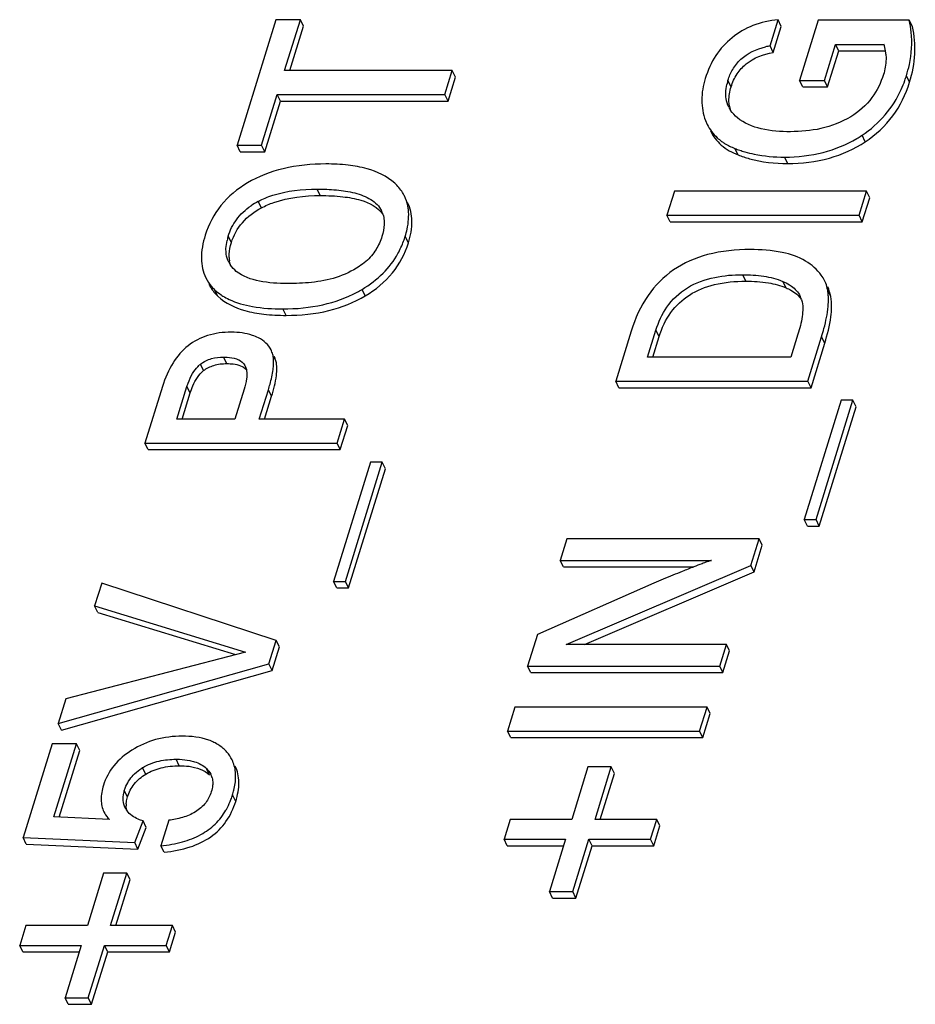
# Model space of a CAD drawing. Header units: millimetres. Extents: x 0 to 594, y 0 to 420.
# Tile 70 of 120: x 395.85 to 401, y 198.61 to 204.27. Entities that reach past the tile are written whole.
import ezdxf

# ---------------------------------------------------------------- set-up
doc = ezdxf.new("R2010")
doc.units = ezdxf.units.MM
doc.header["$LTSCALE"] = 32.67
doc.layers.get('0').update_dxf_attribs({"linetype": 'CONTINUOUS'})

msp = doc.modelspace()

# ---------------------------------------------------------------- linework, layer by layer
at = {"color": 7, "linetype": 'CONTINUOUS'}
for p, q in [((397.32197, 204.2706), (397.09865, 203.54793)), ((397.46282, 204.2706), (397.32197, 204.2706)), ((397.3724, 203.97799), (397.46282, 204.2706)), ((397.48112, 204.2333), (397.46282, 204.2706)), ((400.16443, 204.11965), (400.21075, 204.26955)), ((400.22905, 204.23225), (400.21075, 204.26955)), ((400.44202, 204.26824), (400.33481, 203.92131)), ((400.96541, 204.26824), (400.44202, 204.26824)), ((400.98371, 204.23094), (400.96541, 204.26824)), ((397.40223, 203.97799), (397.48112, 204.2333)), ((400.18273, 204.08235), (400.22905, 204.23225)), ((400.4772, 203.92131), (400.54133, 204.12881)), ((400.55963, 204.09151), (400.54133, 204.12881)), ((400.54133, 204.12881), (400.81995, 204.12881)), ((400.18273, 204.08235), (400.16443, 204.11965)), ((400.49551, 203.88401), (400.55963, 204.09151)), ((400.55963, 204.09151), (400.82833, 204.09151)), ((398.33682, 203.97799), (397.3724, 203.97799)), ((398.29414, 203.83987), (398.33682, 203.97799)), ((398.35512, 203.9407), (398.33682, 203.97799)), ((398.31244, 203.80258), (398.35512, 203.9407)), ((400.35311, 203.88401), (400.33481, 203.92131)), ((400.33481, 203.92131), (400.4772, 203.92131)), ((400.49551, 203.88401), (400.4772, 203.92131)), ((400.35311, 203.88401), (400.49551, 203.88401)), ((397.2395, 203.54793), (397.32972, 203.83987)), ((397.2578, 203.51063), (397.34802, 203.80258)), ((397.34802, 203.80258), (397.32972, 203.83987)), ((397.32972, 203.83987), (398.29414, 203.83987)), ((397.34802, 203.80258), (398.31244, 203.80258)), ((398.31244, 203.80258), (398.29414, 203.83987)), ((399.79313, 203.69081), (399.8033, 203.66764)), ((397.11695, 203.51063), (397.09865, 203.54793)), ((397.09865, 203.54793), (397.2395, 203.54793)), ((397.11695, 203.51063), (397.2578, 203.51063)), ((397.2578, 203.51063), (397.2395, 203.54793)), ((399.6142, 203.28308), (399.57151, 203.14496)), ((400.71947, 203.28308), (399.6142, 203.28308)), ((400.67679, 203.14496), (400.71947, 203.28308)), ((400.73777, 203.24578), (400.71947, 203.28308)), ((400.69509, 203.10766), (400.73777, 203.24578)), ((399.58982, 203.10766), (399.57151, 203.14496)), ((399.57151, 203.14496), (400.67679, 203.14496)), ((399.58982, 203.10766), (400.69509, 203.10766)), ((400.69509, 203.10766), (400.67679, 203.14496)), ((399.46012, 202.32869), (399.50826, 202.48448)), ((399.36579, 202.47924), (399.27658, 202.19057)), ((399.48995, 202.32869), (399.52657, 202.44718)), ((400.32511, 202.46026), (400.28446, 202.32869)), ((400.38186, 202.19057), (400.46095, 202.44651)), ((400.40016, 202.15327), (400.47925, 202.40922)), ((400.28446, 202.32869), (399.46012, 202.32869)), ((397.14157, 202.28457), (397.14565, 202.27784)), ((396.66981, 202.16019), (396.56907, 201.83421)), ((396.7526, 201.97233), (396.81066, 202.16019)), ((399.29489, 202.15327), (399.27658, 202.19057)), ((399.27658, 202.19057), (400.38186, 202.19057)), ((399.29489, 202.15327), (400.40016, 202.15327)), ((400.40016, 202.15327), (400.38186, 202.19057)), ((396.78243, 201.97233), (396.82896, 202.1229)), ((397.13965, 202.14383), (397.08665, 201.97233)), ((397.22673, 201.97233), (397.27892, 202.14121)), ((397.25656, 201.97233), (397.29722, 202.10392)), ((400.57339, 202.0806), (400.3614, 201.39459)), ((400.42913, 201.39459), (400.64112, 202.0806)), ((400.44743, 201.35729), (400.65943, 202.0433)), ((400.64112, 202.0806), (400.57339, 202.0806)), ((400.65943, 202.0433), (400.64112, 202.0806)), ((397.08665, 201.97233), (396.7526, 201.97233)), ((397.71702, 201.97233), (397.22673, 201.97233)), ((397.67434, 201.83421), (397.71702, 201.97233)), ((397.69264, 201.79691), (397.73533, 201.93503)), ((397.73533, 201.93503), (397.71702, 201.97233)), ((396.58737, 201.79691), (396.56907, 201.83421)), ((396.56907, 201.83421), (397.67434, 201.83421)), ((397.69264, 201.79691), (397.67434, 201.83421)), ((396.58737, 201.79691), (397.69264, 201.79691)), ((397.86588, 201.72424), (397.65388, 201.03823)), ((397.72162, 201.03823), (397.93361, 201.72424)), ((397.93361, 201.72424), (397.86588, 201.72424)), ((397.95191, 201.68694), (397.93361, 201.72424)), ((397.73992, 201.00093), (397.95191, 201.68694)), ((400.3797, 201.35729), (400.3614, 201.39459)), ((400.3614, 201.39459), (400.42913, 201.39459)), ((400.3797, 201.35729), (400.44743, 201.35729)), ((400.44743, 201.35729), (400.42913, 201.39459)), ((398.99642, 201.28396), (398.95799, 201.15959)), ((400.10169, 201.28396), (398.99642, 201.28396)), ((400.05416, 201.13013), (400.10169, 201.28396)), ((400.07246, 201.09283), (400.12, 201.24666)), ((400.12, 201.24666), (400.10169, 201.28396)), ((398.97629, 201.12229), (398.95799, 201.15959)), ((398.95799, 201.15959), (399.82851, 201.15959)), ((398.99169, 200.67585), (400.05416, 201.13013)), ((400.07246, 201.09283), (400.05416, 201.13013)), ((398.97629, 201.12229), (399.72627, 201.12229)), ((399.09722, 200.67585), (400.07246, 201.09283)), ((396.32026, 201.02906), (396.2796, 200.89749)), ((397.32358, 200.69915), (396.32026, 201.02906)), ((397.67219, 201.00093), (397.65388, 201.03823)), ((397.65388, 201.03823), (397.72162, 201.03823)), ((397.73992, 201.00093), (397.72162, 201.03823)), ((399.49613, 201.02801), (398.8263, 200.73345)), ((397.67219, 201.00093), (397.73992, 201.00093)), ((396.2979, 200.86019), (396.2796, 200.89749)), ((396.2796, 200.89749), (397.1465, 200.63173)), ((396.2979, 200.86019), (397.09064, 200.61717)), ((398.8263, 200.73345), (398.76986, 200.55082)), ((397.28171, 200.56365), (397.32358, 200.69915)), ((397.34188, 200.66185), (397.32358, 200.69915)), ((399.91377, 200.67585), (398.99169, 200.67585)), ((399.87514, 200.55082), (399.91377, 200.67585)), ((399.93207, 200.63855), (399.91377, 200.67585)), ((397.1465, 200.63173), (396.11433, 200.36269)), ((397.30001, 200.52635), (397.34188, 200.66185)), ((399.89344, 200.51352), (399.93207, 200.63855)), ((396.07044, 200.22064), (397.28171, 200.56365)), ((397.30001, 200.52635), (397.28171, 200.56365)), ((396.08874, 200.18335), (397.30001, 200.52635)), ((398.78817, 200.51352), (398.76986, 200.55082)), ((398.76986, 200.55082), (399.87514, 200.55082)), ((398.78817, 200.51352), (399.89344, 200.51352)), ((399.89344, 200.51352), (399.87514, 200.55082)), ((396.11433, 200.36269), (396.07044, 200.22064)), ((398.69704, 200.31517), (398.65436, 200.17705)), ((399.80231, 200.31517), (398.69704, 200.31517)), ((399.75963, 200.17705), (399.80231, 200.31517)), ((399.77793, 200.13975), (399.82062, 200.27787)), ((399.82062, 200.27787), (399.80231, 200.31517)), ((396.08874, 200.18335), (396.07044, 200.22064)), ((398.67266, 200.13975), (398.65436, 200.17705)), ((398.65436, 200.17705), (399.75963, 200.17705)), ((399.77793, 200.13975), (399.75963, 200.17705)), ((398.67266, 200.13975), (399.77793, 200.13975)), ((396.03423, 200.10347), (395.86775, 199.56474)), ((396.17508, 200.10347), (396.03423, 200.10347)), ((396.04542, 199.68388), (396.17508, 200.10347)), ((396.0748, 199.68244), (396.19339, 200.06617)), ((396.19339, 200.06617), (396.17508, 200.10347)), ((399.11711, 199.97085), (399.02385, 199.66908)), ((399.25103, 199.97085), (399.11711, 199.97085)), ((399.15778, 199.66908), (399.25103, 199.97085)), ((399.26934, 199.93355), (399.25103, 199.97085)), ((399.18761, 199.66908), (399.26934, 199.93355)), ((396.4595, 199.72789), (396.45515, 199.73607)), ((396.36537, 199.66817), (396.04542, 199.68388)), ((396.5098, 199.53529), (396.55768, 199.66031)), ((396.57598, 199.62302), (396.55768, 199.66031)), ((396.7059, 199.66424), (396.66059, 199.51761)), ((398.6698, 199.66908), (398.6346, 199.55519)), ((399.02385, 199.66908), (398.6698, 199.66908)), ((399.51261, 199.66908), (399.15778, 199.66908)), ((399.47741, 199.55519), (399.51261, 199.66908)), ((399.53091, 199.63179), (399.51261, 199.66908)), ((396.52811, 199.49799), (396.57598, 199.62302)), ((399.49571, 199.51789), (399.53091, 199.63179)), ((395.88605, 199.52745), (395.86775, 199.56474)), ((395.86775, 199.56474), (396.5098, 199.53529)), ((398.6529, 199.51789), (398.6346, 199.55519)), ((398.6346, 199.55519), (398.98866, 199.55519)), ((398.98866, 199.55519), (398.8954, 199.25342)), ((399.02933, 199.25342), (399.12258, 199.55519)), ((399.14088, 199.51789), (399.12258, 199.55519)), ((399.12258, 199.55519), (399.47741, 199.55519)), ((399.49571, 199.51789), (399.47741, 199.55519)), ((395.88605, 199.52745), (396.52811, 199.49799)), ((396.52811, 199.49799), (396.5098, 199.53529)), ((396.67889, 199.48032), (396.66059, 199.51761)), ((398.6529, 199.51789), (398.97713, 199.51789)), ((399.04763, 199.21612), (399.14088, 199.51789)), ((399.14088, 199.51789), (399.49571, 199.51789)), ((396.3309, 199.35986), (396.23765, 199.05809)), ((396.46483, 199.35986), (396.3309, 199.35986)), ((396.37158, 199.05809), (396.46483, 199.35986)), ((396.4014, 199.05809), (396.48313, 199.32256)), ((396.48313, 199.32256), (396.46483, 199.35986)), ((398.91371, 199.21612), (398.8954, 199.25342)), ((398.8954, 199.25342), (399.02933, 199.25342)), ((398.91371, 199.21612), (399.04763, 199.21612)), ((399.04763, 199.21612), (399.02933, 199.25342)), ((395.88359, 199.05809), (395.8484, 198.94419)), ((396.23765, 199.05809), (395.88359, 199.05809)), ((396.7264, 199.05809), (396.37158, 199.05809)), ((396.69121, 198.94419), (396.7264, 199.05809)), ((396.74471, 199.02079), (396.7264, 199.05809)), ((396.70951, 198.90689), (396.74471, 199.02079)), ((395.8667, 198.90689), (395.8484, 198.94419)), ((395.8484, 198.94419), (396.20245, 198.94419)), ((396.20245, 198.94419), (396.1092, 198.64242)), ((396.24313, 198.64242), (396.33638, 198.94419)), ((396.35468, 198.90689), (396.33638, 198.94419)), ((396.33638, 198.94419), (396.69121, 198.94419)), ((396.70951, 198.90689), (396.69121, 198.94419)), ((395.8667, 198.90689), (396.19093, 198.90689)), ((396.26143, 198.60513), (396.35468, 198.90689)), ((396.35468, 198.90689), (396.70951, 198.90689)), ((396.1275, 198.60513), (396.1092, 198.64242)), ((396.1092, 198.64242), (396.24313, 198.64242)), ((396.26143, 198.60513), (396.24313, 198.64242)), ((396.1275, 198.60513), (396.26143, 198.60513))]:
    msp.add_line(p, q, dxfattribs=at)
at = {"color": 9, "linetype": 'CONTINUOUS'}
for p, q in [((399.94056, 203.88401), (399.92226, 203.92131)), ((400.96715, 203.91085), (400.94885, 203.94814)), ((400.71204, 203.5685), (400.69374, 203.60579)), ((399.98046, 203.49256), (399.96216, 203.52986)), ((400.26603, 203.44282), (400.24773, 203.48011)), ((397.57708, 203.25861), (397.55878, 203.29591)), ((397.23889, 203.18792), (397.22059, 203.22521)), ((397.06616, 202.98761), (397.04786, 203.02491)), ((398.08405, 202.9863), (398.06575, 203.0236)), ((400.02532, 202.76597), (400.00701, 202.80327)), ((396.98777, 202.67977), (396.96947, 202.71706)), ((397.83619, 202.68173), (397.81788, 202.71903)), ((400.25658, 202.72773), (400.23827, 202.76503)), ((400.51427, 202.67694), (400.49596, 202.71424)), ((397.38101, 202.56933), (397.36271, 202.60663)), ((399.52657, 202.44718), (399.50826, 202.48448)), ((400.47925, 202.40922), (400.46095, 202.44651)), ((397.03971, 202.29178), (397.0214, 202.32908)), ((397.32239, 202.3069), (397.31014, 202.33187)), ((396.90632, 202.2512), (396.88802, 202.28849)), ((397.14502, 202.27754), (397.14157, 202.28457)), ((396.82896, 202.1229), (396.81066, 202.16019)), ((397.29722, 202.10392), (397.27892, 202.14121)), ((396.76643, 199.9778), (396.74813, 200.0151)), ((396.57367, 199.92936), (396.55537, 199.96666)), ((396.94037, 199.92544), (396.92206, 199.96273)), ((396.46856, 199.79845), (396.45025, 199.83574)), ((397.09104, 199.77292), (397.07274, 199.81021))]:
    msp.add_line(p, q, dxfattribs=at)
at = {"color": 7, "linetype": 'CONTINUOUS'}
for centre, radius, start, end in [((400.43269, 204.14383), 0.54705, 5.86486, 13.14481), ((400.55134, 204.04829), 0.28043, 8.87293, 16.68755), ((400.24351, 203.66679), 0.45971, 99.9054, 103.32782), ((400.55437, 204.04883), 0.27735, 4.64111, 8.85737), ((400.2237, 203.82782), 0.3156, 162.7697, 167.21513), ((400.30518, 204.14497), 0.67305, 335.84298, 340.53498), ((400.26631, 204.15895), 0.71435, 340.51633, 342.83614), ((400.07824, 203.84171), 0.16861, 206.1382, 213.34501), ((400.09812, 203.80414), 0.16998, 188.5437, 198.92394), ((400.2946, 204.2057), 0.72055, 300.84208, 303.28357), ((400.29232, 204.20922), 0.72475, 303.2819, 303.63332), ((400.19824, 204.1321), 0.64686, 248.5941, 251.25436), ((400.20632, 204.15594), 0.67203, 251.25554, 253.85099), ((397.42485, 202.84065), 0.43544, 117.97478, 124.36284), ((397.80253, 203.10843), 0.1417, 17.49619, 26.14507), ((397.36373, 202.92689), 0.33073, 162.76033, 167.05125), ((397.57218, 203.17408), 0.51594, 331.15051, 339.84262), ((397.54409, 203.18471), 0.54598, 339.81185, 342.83747), ((397.22909, 202.90912), 0.17584, 182.49146, 188.24677), ((397.18186, 202.94058), 0.14626, 206.1221, 214.32261), ((400.2918, 202.67882), 0.20722, 21.40378, 26.14352), ((397.14777, 202.90447), 0.25867, 220.90321, 226.42537), ((397.4502, 203.33867), 0.72053, 298.07985, 300.68388), ((400.28957, 202.67822), 0.20951, 9.9007, 21.33471), ((400.22632, 202.6673), 0.2737, 5.62592, 9.87576), ((400.21252, 202.61865), 0.13934, 16.94151, 26.13718), ((400.17579, 202.66233), 0.32448, 1.67322, 5.62386), ((397.16484, 202.3069), 0.14412, 20.8129, 26.11733), ((397.15663, 202.30382), 0.15289, 15.31247, 20.79604), ((396.99421, 202.15831), 0.168, 129.20401, 132.65578), ((402.46117, 194.13832), 7.50037, 111.385153, 111.932745), ((396.70367, 199.72153), 0.2865, 121.1742, 122.18442), ((396.85033, 199.88119), 0.10805, 14.65381, 26.10734), ((396.62298, 199.78224), 0.18083, 162.78843, 167.21252), ((396.62576, 199.94814), 0.46777, 339.34046, 342.8509), ((396.55917, 199.78625), 0.1155, 210.35148, 215.92244), ((396.59357, 199.75231), 0.13244, 176.98545, 182.23487), ((396.48381, 199.74014), 0.14792, 206.13929, 208.87623), ((396.48228, 199.79064), 0.16931, 221.31028, 226.33223)]:
    msp.add_arc(centre, radius, start, end, dxfattribs=at)
for points, knots in [([(400.21075, 204.26955), (400.16151, 204.26523), (400.06629, 204.24513), (399.98172, 204.19615), (399.94578, 204.16678)], [0, 0, 0, 0, 0.5156874, 1, 1, 1, 1]), ([(400.94885, 203.94814), (400.95541, 203.96936), (400.97705, 204.05123), (400.98327, 204.13757), (400.97688, 204.19973)], [0, 0, 0, 0, 0.2622109, 1, 1, 1, 1]), ([(400.96715, 203.91085), (400.98351, 203.96379), (401.00465, 204.07077), (400.99564, 204.17992), (400.98371, 204.23094)], [0, 0, 0, 0, 0.5139738, 1, 1, 1, 1]), ([(399.94578, 204.16678), (399.91008, 204.13761), (399.84566, 204.06642), (399.80621, 203.97915), (399.79197, 203.93309)], [0, 0, 0, 0, 0.488801, 1, 1, 1, 1]), ([(399.92226, 203.92131), (399.92901, 203.94314), (399.94778, 203.98753), (400.01094, 204.06764), (400.08611, 204.1019), (400.13753, 204.11412)], [0, 0, 0, 0, 0.2272848, 0.4744251, 1, 1, 1, 1]), ([(399.94056, 203.88401), (399.94861, 203.91006), (399.97064, 203.95937), (400.04488, 204.04243), (400.1271, 204.0726), (400.18273, 204.08235)], [0, 0, 0, 0, 0.2486926, 0.4848689, 1, 1, 1, 1]), ([(400.83081, 204.07128), (400.83158, 204.06181), (400.83276, 204.02251), (400.82574, 203.98314), (400.81695, 203.95469)], [0, 0, 0, 0, 0.2418651, 1, 1, 1, 1]), ([(399.79197, 203.93309), (399.77937, 203.89229), (399.76453, 203.81024), (399.77917, 203.72747), (399.79313, 203.69081)], [0, 0, 0, 0, 0.5211343, 1, 1, 1, 1]), ([(400.81695, 203.95469), (400.80239, 203.9076), (400.75576, 203.81173), (400.67505, 203.74109), (400.62831, 203.71233)], [0, 0, 0, 0, 0.4731876, 1, 1, 1, 1]), ([(400.71204, 203.5685), (400.77219, 203.60851), (400.88121, 203.70866), (400.9458, 203.84176), (400.96715, 203.91085)], [0, 0, 0, 0, 0.4997729, 1, 1, 1, 1]), ([(399.9099, 203.83459), (399.90964, 203.83975), (399.90941, 203.86092), (399.9124, 203.88206), (399.91592, 203.89766)], [0, 0, 0, 0, 0.244102, 1, 1, 1, 1]), ([(399.93002, 203.77889), (399.9288, 203.78696), (399.92593, 203.82234), (399.93252, 203.85799), (399.94056, 203.88401)], [0, 0, 0, 0, 0.2306552, 1, 1, 1, 1]), ([(400.69374, 203.60579), (400.74286, 203.63847), (400.83262, 203.71603), (400.89557, 203.81673), (400.91928, 203.86953)], [0, 0, 0, 0, 0.504771, 1, 1, 1, 1]), ([(399.92688, 203.76744), (399.91928, 203.78294), (399.91239, 203.8056), (399.91019, 203.82868), (399.9099, 203.83459)], [0, 0, 0, 0, 0.7449427, 1, 1, 1, 1]), ([(400.2813, 203.62609), (400.22511, 203.62609), (400.11863, 203.63303), (400.01512, 203.67367), (399.97649, 203.7059)], [0, 0, 0, 0, 0.5275889, 1, 1, 1, 1]), ([(400.62831, 203.71233), (400.57593, 203.6801), (400.46089, 203.63653), (400.34012, 203.62609), (400.2813, 203.62609)], [0, 0, 0, 0, 0.5111367, 1, 1, 1, 1]), ([(399.80321, 203.6676), (399.81721, 203.63907), (399.84372, 203.60379), (399.87707, 203.57696), (399.886, 203.57055)], [0, 0, 0, 0, 0.7430647, 1, 1, 1, 1]), ([(399.82151, 203.6303), (399.83652, 203.59971), (399.88169, 203.54144), (399.9457, 203.50619), (399.98046, 203.49256)], [0, 0, 0, 0, 0.4771822, 1, 1, 1, 1]), ([(399.886, 203.57055), (399.89159, 203.56653), (399.9156, 203.55054), (399.94173, 203.53787), (399.96216, 203.52986)], [0, 0, 0, 0, 0.238904, 1, 1, 1, 1]), ([(400.24773, 203.48011), (400.32251, 203.48011), (400.46803, 203.49556), (400.60405, 203.55124), (400.66401, 203.58704)], [0, 0, 0, 0, 0.5170952, 1, 1, 1, 1]), ([(400.26603, 203.44282), (400.34676, 203.44282), (400.50419, 203.46087), (400.6492, 203.52669), (400.71204, 203.5685)], [0, 0, 0, 0, 0.5168156, 1, 1, 1, 1]), ([(400.0194, 203.51043), (400.03713, 203.50529), (400.11188, 203.48686), (400.18926, 203.48011), (400.24773, 203.48011)], [0, 0, 0, 0, 0.2399304, 1, 1, 1, 1]), ([(399.98046, 203.49256), (400.00198, 203.48412), (400.09418, 203.45364), (400.19219, 203.44282), (400.26603, 203.44282)], [0, 0, 0, 0, 0.238412, 1, 1, 1, 1]), ([(397.60964, 203.44057), (397.52707, 203.44057), (397.3701, 203.42591), (397.22191, 203.36875), (397.15869, 203.33126)], [0, 0, 0, 0, 0.5290553, 1, 1, 1, 1]), ([(398.00546, 203.32976), (397.96132, 203.3702), (397.86918, 203.41237), (397.73215, 203.43679), (397.65232, 203.44057), (397.60964, 203.44057)], [0, 0, 0, 0, 0.4293873, 0.6939207, 1, 1, 1, 1]), ([(397.15869, 203.33126), (397.10126, 203.2972), (396.99687, 203.21196), (396.93463, 203.09188), (396.91555, 203.03015)], [0, 0, 0, 0, 0.5081928, 1, 1, 1, 1]), ([(397.22059, 203.22521), (397.24707, 203.23932), (397.35476, 203.28391), (397.47287, 203.29591), (397.55878, 203.29591)], [0, 0, 0, 0, 0.2588311, 1, 1, 1, 1]), ([(397.55878, 203.29591), (397.59593, 203.29591), (397.66878, 203.29333), (397.7581, 203.28011), (397.82409, 203.25945), (397.86817, 203.23814), (397.90527, 203.20929), (397.92319, 203.18418), (397.92973, 203.17087)], [0, 0, 0, 0, 0.2723441, 0.5340641, 0.6588425, 0.7780634, 0.8912409, 1, 1, 1, 1]), ([(398.06134, 203.25626), (398.05802, 203.26302), (398.04306, 203.29008), (398.02268, 203.31399), (398.00546, 203.32976)], [0, 0, 0, 0, 0.2441243, 1, 1, 1, 1]), ([(397.23889, 203.18792), (397.26165, 203.20004), (397.36852, 203.24601), (397.487, 203.25861), (397.57708, 203.25861)], [0, 0, 0, 0, 0.2225242, 1, 1, 1, 1]), ([(397.57708, 203.25861), (397.62055, 203.25861), (397.6997, 203.25517), (397.82525, 203.23388), (397.90946, 203.19247), (397.9378, 203.15111)], [0, 0, 0, 0, 0.3375726, 0.6106229, 1, 1, 1, 1]), ([(398.0839, 203.17886), (398.08308, 203.18572), (398.07883, 203.21233), (398.07017, 203.23827), (398.06134, 203.25626)], [0, 0, 0, 0, 0.2562292, 1, 1, 1, 1]), ([(397.04786, 203.02491), (397.05823, 203.05847), (397.09151, 203.1264), (397.14697, 203.17808), (397.17907, 203.2001)], [0, 0, 0, 0, 0.4743364, 1, 1, 1, 1]), ([(397.06616, 202.98761), (397.07907, 203.02937), (397.12361, 203.11118), (397.19803, 203.16615), (397.23889, 203.18792)], [0, 0, 0, 0, 0.4855995, 1, 1, 1, 1]), ([(398.06575, 203.0236), (398.07001, 203.03739), (398.08355, 203.08785), (398.08843, 203.14126), (398.0839, 203.17886)], [0, 0, 0, 0, 0.2759991, 1, 1, 1, 1]), ([(398.08405, 202.9863), (398.09669, 203.02718), (398.11237, 203.10612), (398.09561, 203.18643), (398.07964, 203.21896)], [0, 0, 0, 0, 0.5414295, 1, 1, 1, 1]), ([(397.9444, 203.11496), (397.94494, 203.10753), (397.94524, 203.07661), (397.93873, 203.04595), (397.93183, 203.0236)], [0, 0, 0, 0, 0.2416275, 1, 1, 1, 1]), ([(396.91555, 203.03015), (396.90215, 202.98679), (396.88535, 202.9039), (396.90227, 202.8192), (396.9189, 202.78531)], [0, 0, 0, 0, 0.545843, 1, 1, 1, 1]), ([(397.03511, 202.93878), (397.03489, 202.94387), (397.03481, 202.96477), (397.03789, 202.98561), (397.04141, 203.001)], [0, 0, 0, 0, 0.2441223, 1, 1, 1, 1]), ([(397.93183, 203.0236), (397.92373, 202.99741), (397.90054, 202.9442), (397.86259, 202.89976), (397.83995, 202.88013)], [0, 0, 0, 0, 0.4777964, 1, 1, 1, 1]), ([(397.05054, 202.87618), (397.04347, 202.89061), (397.03724, 202.91179), (397.03536, 202.93328), (397.03511, 202.93878)], [0, 0, 0, 0, 0.7447896, 1, 1, 1, 1]), ([(397.05341, 202.90148), (397.05311, 202.90816), (397.05339, 202.93731), (397.05954, 202.96619), (397.06616, 202.98761)], [0, 0, 0, 0, 0.229652, 1, 1, 1, 1]), ([(397.83619, 202.68173), (397.89488, 202.71656), (398.00111, 202.80255), (398.06485, 202.92416), (398.08405, 202.9863)], [0, 0, 0, 0, 0.5120291, 1, 1, 1, 1]), ([(400.05018, 202.94793), (399.96793, 202.94793), (399.81291, 202.93305), (399.60375, 202.84358), (399.44812, 202.6861), (399.38811, 202.55147), (399.36579, 202.47924)], [0, 0, 0, 0, 0.2756003, 0.5153222, 0.7466953, 1, 1, 1, 1]), ([(400.36913, 202.88131), (400.32841, 202.90619), (400.22184, 202.94106), (400.11202, 202.94793), (400.05018, 202.94793)], [0, 0, 0, 0, 0.4355501, 1, 1, 1, 1]), ([(397.81788, 202.71903), (397.86139, 202.74484), (397.94087, 202.80426), (398.00114, 202.88357), (398.02409, 202.92514)], [0, 0, 0, 0, 0.5158432, 1, 1, 1, 1]), ([(400.47782, 202.77012), (400.47253, 202.78091), (400.44542, 202.82587), (400.40346, 202.86032), (400.36913, 202.88131)], [0, 0, 0, 0, 0.2298626, 1, 1, 1, 1]), ([(397.83995, 202.88013), (397.82775, 202.86955), (397.77572, 202.83001), (397.7152, 202.80286), (397.66869, 202.78729)], [0, 0, 0, 0, 0.2477001, 1, 1, 1, 1]), ([(397.38781, 202.7526), (397.33423, 202.7526), (397.23298, 202.75824), (397.13187, 202.79213), (397.0944, 202.82243)], [0, 0, 0, 0, 0.5264596, 1, 1, 1, 1]), ([(397.66869, 202.78729), (397.623, 202.772), (397.52877, 202.75604), (397.43424, 202.7526), (397.38781, 202.7526)], [0, 0, 0, 0, 0.5092101, 1, 1, 1, 1]), ([(399.50826, 202.48448), (399.52263, 202.53098), (399.5657, 202.62646), (399.68513, 202.73889), (399.84306, 202.79465), (399.95329, 202.80327), (400.00701, 202.80327)], [0, 0, 0, 0, 0.2288499, 0.4832865, 0.7474177, 1, 1, 1, 1]), ([(400.00701, 202.80327), (400.04757, 202.80327), (400.12614, 202.79896), (400.20342, 202.78006), (400.23827, 202.76503)], [0, 0, 0, 0, 0.5165708, 1, 1, 1, 1]), ([(396.9372, 202.74801), (396.94029, 202.74173), (396.95395, 202.71681), (396.97228, 202.69453), (396.98777, 202.67977)], [0, 0, 0, 0, 0.2463776, 1, 1, 1, 1]), ([(399.52657, 202.44718), (399.54182, 202.49656), (399.58484, 202.58953), (399.69845, 202.69622), (399.85128, 202.75604), (399.96459, 202.76597), (400.02532, 202.76597)], [0, 0, 0, 0, 0.2429368, 0.4708225, 0.7145889, 1, 1, 1, 1]), ([(400.02532, 202.76597), (400.06872, 202.76597), (400.1474, 202.76141), (400.22433, 202.74164), (400.25658, 202.72773)], [0, 0, 0, 0, 0.5527852, 1, 1, 1, 1]), ([(400.25658, 202.72773), (400.26626, 202.72355), (400.29975, 202.70725), (400.33012, 202.68273), (400.34537, 202.6607)], [0, 0, 0, 0, 0.2825194, 1, 1, 1, 1]), ([(400.27647, 202.74507), (400.28025, 202.74268), (400.29474, 202.73288), (400.308, 202.72117), (400.31659, 202.71138)], [0, 0, 0, 0, 0.2555761, 1, 1, 1, 1]), ([(396.98777, 202.67977), (397.03049, 202.63907), (397.12193, 202.59694), (397.25819, 202.57301), (397.33812, 202.56933), (397.38101, 202.56933)], [0, 0, 0, 0, 0.4254938, 0.6906924, 1, 1, 1, 1]), ([(397.00655, 202.6873), (397.0101, 202.6849), (397.02485, 202.67534), (397.04037, 202.66697), (397.05239, 202.66127)], [0, 0, 0, 0, 0.2433794, 1, 1, 1, 1]), ([(397.05239, 202.66127), (397.09494, 202.64107), (397.19832, 202.61282), (397.30417, 202.60663), (397.36271, 202.60663)], [0, 0, 0, 0, 0.4458644, 1, 1, 1, 1]), ([(397.36271, 202.60663), (397.43965, 202.60663), (397.58727, 202.61996), (397.72762, 202.67002), (397.78935, 202.70296)], [0, 0, 0, 0, 0.5237073, 1, 1, 1, 1]), ([(397.38101, 202.56933), (397.46372, 202.56933), (397.62238, 202.58469), (397.77167, 202.64344), (397.83619, 202.68173)], [0, 0, 0, 0, 0.524361, 1, 1, 1, 1]), ([(400.34582, 202.65925), (400.35528, 202.62817), (400.35215, 202.55824), (400.33539, 202.4935), (400.32511, 202.46026)], [0, 0, 0, 0, 0.4829181, 1, 1, 1, 1]), ([(400.47925, 202.40922), (400.49449, 202.45851), (400.51698, 202.54638), (400.52099, 202.63855), (400.51427, 202.67694)], [0, 0, 0, 0, 0.569657, 1, 1, 1, 1]), ([(400.49839, 202.62043), (400.4988, 202.62489), (400.50011, 202.64199), (400.50051, 202.65916), (400.50012, 202.67181)], [0, 0, 0, 0, 0.2616902, 1, 1, 1, 1]), ([(400.46095, 202.44651), (400.46586, 202.46239), (400.48234, 202.51938), (400.49456, 202.57786), (400.49839, 202.62043)], [0, 0, 0, 0, 0.2799967, 1, 1, 1, 1]), ([(397.0657, 202.47243), (397.01961, 202.47243), (396.93046, 202.46183), (396.81074, 202.40006), (396.721, 202.295), (396.68453, 202.20784), (396.66981, 202.16019)], [0, 0, 0, 0, 0.2540965, 0.4857552, 0.7251542, 1, 1, 1, 1]), ([(397.22116, 202.44023), (397.21025, 202.44562), (397.16089, 202.46583), (397.10673, 202.47243), (397.0657, 202.47243)], [0, 0, 0, 0, 0.2287295, 1, 1, 1, 1]), ([(397.29425, 202.37034), (397.28699, 202.38512), (397.26613, 202.41327), (397.23705, 202.43238), (397.22116, 202.44023)], [0, 0, 0, 0, 0.4814861, 1, 1, 1, 1]), ([(396.88802, 202.28849), (396.90665, 202.30368), (396.95087, 202.32443), (396.99829, 202.32908), (397.0214, 202.32908)], [0, 0, 0, 0, 0.5097172, 1, 1, 1, 1]), ([(397.0214, 202.32908), (397.0279, 202.32908), (397.05288, 202.32845), (397.07809, 202.32477), (397.09556, 202.3186)], [0, 0, 0, 0, 0.2598111, 1, 1, 1, 1]), ([(397.09556, 202.3186), (397.10039, 202.3169), (397.11817, 202.30956), (397.13402, 202.29652), (397.14157, 202.28457)], [0, 0, 0, 0, 0.2661837, 1, 1, 1, 1]), ([(397.30615, 202.25722), (397.30687, 202.26258), (397.3091, 202.28206), (397.30977, 202.30179), (397.30873, 202.31595)], [0, 0, 0, 0, 0.2756362, 1, 1, 1, 1]), ([(396.84264, 202.23443), (396.84514, 202.23865), (396.85596, 202.25574), (396.86909, 202.27147), (396.88038, 202.28187)], [0, 0, 0, 0, 0.2421029, 1, 1, 1, 1]), ([(396.90632, 202.2512), (396.9233, 202.26503), (396.96681, 202.28666), (397.01443, 202.29178), (397.03971, 202.29178)], [0, 0, 0, 0, 0.4642123, 1, 1, 1, 1]), ([(397.03971, 202.29178), (397.05222, 202.29178), (397.09131, 202.29005), (397.13379, 202.2774), (397.15218, 202.25733)], [0, 0, 0, 0, 0.314884, 1, 1, 1, 1]), ([(397.27892, 202.14121), (397.28223, 202.1519), (397.2934, 202.19003), (397.30236, 202.22892), (397.30615, 202.25722)], [0, 0, 0, 0, 0.2815614, 1, 1, 1, 1]), ([(397.29722, 202.10392), (397.30933, 202.1431), (397.32671, 202.20934), (397.32973, 202.28018), (397.32239, 202.3069)], [0, 0, 0, 0, 0.5967493, 1, 1, 1, 1]), ([(396.81066, 202.16019), (396.8126, 202.16647), (396.82109, 202.19206), (396.83222, 202.21688), (396.84264, 202.23443)], [0, 0, 0, 0, 0.2433745, 1, 1, 1, 1]), ([(396.82896, 202.1229), (396.83327, 202.13686), (396.85026, 202.18401), (396.87865, 202.22864), (396.90632, 202.2512)], [0, 0, 0, 0, 0.290368, 1, 1, 1, 1]), ([(397.15501, 202.22539), (397.15484, 202.21866), (397.15256, 202.19098), (397.14584, 202.16387), (397.13965, 202.14383)], [0, 0, 0, 0, 0.2431929, 1, 1, 1, 1]), ([(399.78673, 201.1453), (399.78222, 201.14365), (399.76199, 201.13617), (399.74187, 201.1284), (399.72627, 201.1223)], [0, 0, 0, 0, 0.2229452, 1, 1, 1, 1]), ([(399.82851, 201.15959), (399.82548, 201.15866), (399.81146, 201.15418), (399.79759, 201.14926), (399.78673, 201.1453)], [0, 0, 0, 0, 0.2148836, 1, 1, 1, 1]), ([(399.65965, 201.09584), (399.64138, 201.0885), (399.58669, 201.06635), (399.53213, 201.04384), (399.49613, 201.02801)], [0, 0, 0, 0, 0.3336456, 1, 1, 1, 1]), ([(396.78304, 200.14798), (396.73153, 200.14798), (396.62998, 200.1358), (396.53612, 200.09445), (396.49436, 200.06812)], [0, 0, 0, 0, 0.5106057, 1, 1, 1, 1]), ([(397.04027, 200.05634), (397.02684, 200.07162), (396.9946, 200.09942), (396.90947, 200.14013), (396.83461, 200.14798), (396.78304, 200.14798)], [0, 0, 0, 0, 0.217577, 0.4485768, 1, 1, 1, 1]), ([(396.49436, 200.06812), (396.45547, 200.04361), (396.38577, 199.98607), (396.34261, 199.90583), (396.33005, 199.8652)], [0, 0, 0, 0, 0.5194489, 1, 1, 1, 1]), ([(396.55537, 199.96666), (396.58461, 199.98435), (396.64828, 200.00891), (396.71544, 200.0151), (396.74813, 200.0151)], [0, 0, 0, 0, 0.5110999, 1, 1, 1, 1]), ([(396.74813, 200.0151), (396.75487, 200.0151), (396.7812, 200.01462), (396.80755, 200.01195), (396.82677, 200.00809)], [0, 0, 0, 0, 0.2557044, 1, 1, 1, 1]), ([(396.82677, 200.00809), (396.83603, 200.00623), (396.87032, 199.99773), (396.9033, 199.9807), (396.92206, 199.96273)], [0, 0, 0, 0, 0.2664182, 1, 1, 1, 1]), ([(397.09061, 199.91394), (397.09071, 199.92284), (397.0895, 199.95654), (397.08069, 199.99013), (397.06976, 200.01242)], [0, 0, 0, 0, 0.2639144, 1, 1, 1, 1]), ([(396.57367, 199.92936), (396.6008, 199.94578), (396.66397, 199.97111), (396.73127, 199.9778), (396.76643, 199.9778)], [0, 0, 0, 0, 0.4742251, 1, 1, 1, 1]), ([(396.76643, 199.9778), (396.78508, 199.9778), (396.8457, 199.97501), (396.90958, 199.95492), (396.94037, 199.92544)], [0, 0, 0, 0, 0.3043782, 1, 1, 1, 1]), ([(397.09104, 199.77292), (397.10208, 199.80865), (397.11598, 199.87713), (397.10183, 199.94705), (397.08806, 199.97512)], [0, 0, 0, 0, 0.5446697, 1, 1, 1, 1]), ([(396.45025, 199.83574), (396.4529, 199.84429), (396.46605, 199.87991), (396.48874, 199.91198), (396.5097, 199.93201)], [0, 0, 0, 0, 0.2357958, 1, 1, 1, 1]), ([(396.46856, 199.79845), (396.4768, 199.82511), (396.50386, 199.87709), (396.54881, 199.91432), (396.57367, 199.92936)], [0, 0, 0, 0, 0.4898939, 1, 1, 1, 1]), ([(396.95487, 199.90852), (396.95763, 199.898), (396.95925, 199.88321), (396.95841, 199.8686), (396.95805, 199.86487)], [0, 0, 0, 0, 0.743304, 1, 1, 1, 1]), ([(397.07274, 199.81021), (397.07555, 199.81931), (397.08498, 199.85315), (397.09032, 199.88831), (397.09061, 199.91394)], [0, 0, 0, 0, 0.2707184, 1, 1, 1, 1]), ([(396.33005, 199.8652), (396.32173, 199.83827), (396.3114, 199.78641), (396.32226, 199.73358), (396.33272, 199.71227)], [0, 0, 0, 0, 0.5427905, 1, 1, 1, 1]), ([(396.45512, 199.73606), (396.44885, 199.74884), (396.44062, 199.77777), (396.44332, 199.80756), (396.44664, 199.82226)], [0, 0, 0, 0, 0.4857411, 1, 1, 1, 1]), ([(396.95043, 199.82789), (396.94346, 199.80532), (396.92054, 199.75947), (396.8603, 199.70824), (396.78524, 199.67795), (396.73224, 199.66769), (396.7059, 199.66424)], [0, 0, 0, 0, 0.2277554, 0.4814632, 0.7439386, 1, 1, 1, 1]), ([(396.46131, 199.75928), (396.46148, 199.76245), (396.46263, 199.77571), (396.46557, 199.78878), (396.46856, 199.79845)], [0, 0, 0, 0, 0.2390739, 1, 1, 1, 1]), ([(396.67889, 199.48032), (396.72971, 199.48513), (396.82425, 199.50218), (396.9495, 199.56135), (397.0423, 199.65384), (397.07835, 199.73183), (397.09104, 199.77292)], [0, 0, 0, 0, 0.2845256, 0.5306271, 0.7602983, 1, 1, 1, 1]), ([(397.03501, 199.72263), (397.03774, 199.72738), (397.04845, 199.74693), (397.05752, 199.76737), (397.06346, 199.7831)], [0, 0, 0, 0, 0.2455733, 1, 1, 1, 1]), ([(396.55768, 199.66031), (396.5483, 199.66308), (396.51385, 199.675), (396.48138, 199.69675), (396.46564, 199.71849)], [0, 0, 0, 0, 0.2668724, 1, 1, 1, 1]), ([(396.66059, 199.51761), (396.70278, 199.52161), (396.7819, 199.53479), (396.88928, 199.57615), (396.97593, 199.63856), (397.01815, 199.69336), (397.03501, 199.72263)], [0, 0, 0, 0, 0.2866154, 0.5393711, 0.7715508, 1, 1, 1, 1])]:
    msp.add_open_spline(points, degree=3, knots=knots, dxfattribs=at)
for points in [[(399.97649, 203.7059), (399.96159, 203.71833), (399.94806, 203.73282), (399.93739, 203.74904)], [(397.93767, 203.15103), (397.94135, 203.13936), (397.94351, 203.12716), (397.9444, 203.11496)], [(397.06104, 202.85812), (397.05832, 202.86651), (397.05634, 202.87517), (397.05506, 202.8839)], [(397.0944, 202.82243), (397.08174, 202.83267), (397.07025, 202.84467), (397.06107, 202.85811)], [(396.9189, 202.78531), (396.92775, 202.76727), (396.93911, 202.75029), (396.95226, 202.73509)], [(396.96947, 202.71706), (396.98095, 202.70613), (396.99343, 202.69619), (397.00655, 202.6873)], [(400.23827, 202.76503), (400.25146, 202.75934), (400.26434, 202.75276), (400.27647, 202.74507)], [(400.31659, 202.71138), (400.3249, 202.70193), (400.33207, 202.69133), (400.33761, 202.68003)], [(400.51427, 202.67694), (400.51089, 202.69624), (400.50475, 202.71524), (400.49612, 202.73283)], [(397.30685, 202.33167), (397.30613, 202.33589), (397.30522, 202.34008), (397.30409, 202.3442)], [(397.30873, 202.31595), (397.30834, 202.32122), (397.30773, 202.32647), (397.30685, 202.33167)], [(397.32239, 202.3069), (397.31993, 202.31588), (397.31665, 202.32469), (397.31255, 202.33305)], [(397.14539, 202.27772), (397.14854, 202.27129), (397.15079, 202.26439), (397.15231, 202.25739)], [(397.15231, 202.25739), (397.15458, 202.24693), (397.15528, 202.23609), (397.15501, 202.22539)], [(397.06976, 200.01242), (397.06199, 200.02825), (397.05192, 200.0431), (397.04027, 200.05634)], [(396.5097, 199.93201), (396.52231, 199.94405), (396.53631, 199.95472), (396.55107, 199.96401)], [(396.92206, 199.96273), (396.93226, 199.95296), (396.94113, 199.94142), (396.94736, 199.92874)], [(396.95805, 199.86487), (396.95688, 199.85234), (396.95415, 199.83991), (396.95043, 199.82789)], [(396.33272, 199.71227), (396.33862, 199.70024), (396.34626, 199.68894), (396.3551, 199.67887)], [(396.46606, 199.71758), (396.46323, 199.72715), (396.46162, 199.73717), (396.46123, 199.74715)]]:
    msp.add_open_spline(points, degree=3, dxfattribs=at)

doc.saveas('drawing.dxf')
